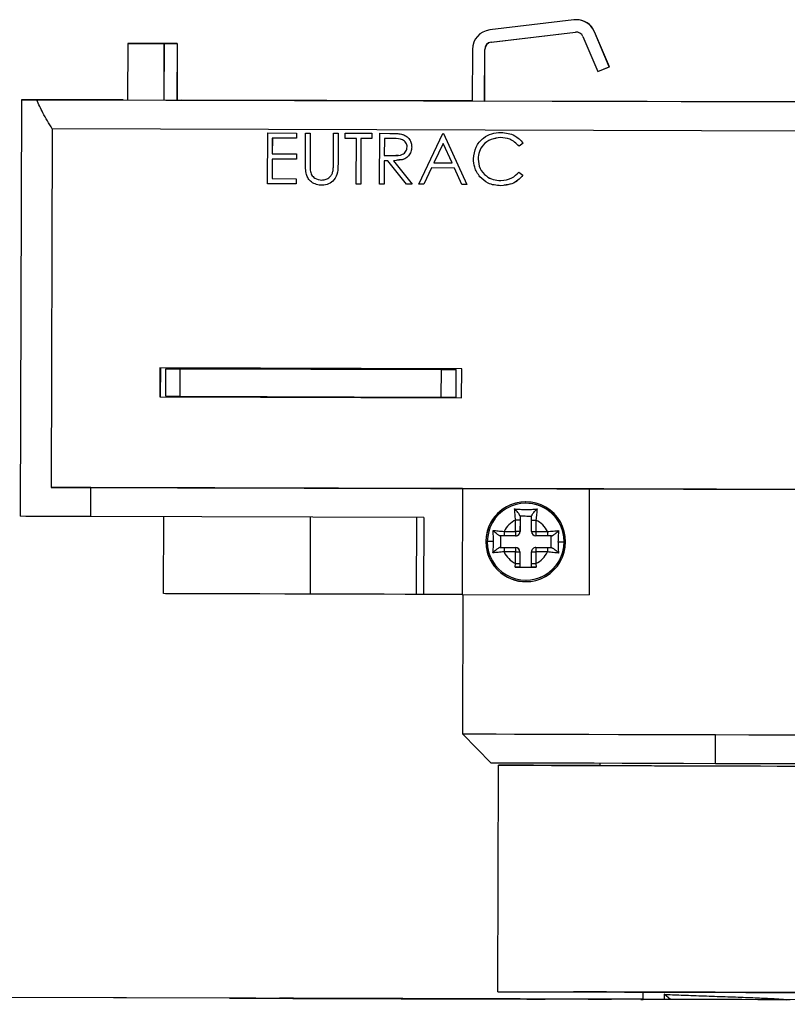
# Model space of a CAD drawing. Header units: millimetres. Extents: x -262 to 35, y 69 to 330.
# Tile 23 of 25: x -126 to -73, y 262 to 330. Entities that reach past the tile are written whole.
import ezdxf

# ---------------------------------------------------------------- set-up
doc = ezdxf.new("R2010")
doc.units = ezdxf.units.MM

msp = doc.modelspace()

# ---------------------------------------------------------------- linework, layer by layer
at = {"color": 7, "linetype": 'Continuous', "lineweight": 25}
for p, q in [((-87.488, 329.917), (-93.295, 329.221)), ((-87.34, 329.926), (-87.353, 329.926)), ((-93.194, 328.377), (-87.387, 329.073)), ((-93.181, 328.377), (-87.374, 329.073)), ((-87.374, 329.073), (-87.387, 329.073)), ((-87.324, 329.076), (-87.374, 329.073)), ((-85.062, 326.679), (-86.083, 329.101)), ((-86.07, 329.101), (-86.083, 329.101)), ((-85.049, 326.68), (-86.07, 329.101)), ((-118.235, 328.295), (-118.246, 324.395)), ((-118.235, 328.295), (-115.735, 328.288)), ((-118.226, 328.295), (-118.235, 328.295)), ((-114.826, 328.285), (-118.226, 328.295)), ((-115.735, 328.288), (-115.746, 324.388)), ((-115.733, 328.288), (-115.744, 324.388)), ((-115.735, 328.288), (-115.733, 328.288)), ((-115.733, 328.288), (-114.833, 328.285)), ((-114.833, 328.285), (-114.844, 324.385)), ((-114.826, 328.285), (-114.837, 324.385)), ((-114.833, 328.285), (-114.826, 328.285)), ((-93.194, 328.377), (-93.181, 328.377)), ((-86.867, 328.771), (-85.845, 326.349)), ((-94.485, 327.884), (-94.495, 324.327)), ((-93.645, 324.324), (-93.635, 327.882)), ((-93.622, 327.882), (-93.635, 327.882)), ((-93.632, 324.324), (-93.622, 327.882)), ((-85.845, 326.349), (-85.062, 326.679)), ((-85.832, 326.349), (-85.845, 326.349)), ((-85.832, 326.349), (-85.049, 326.68)), ((-85.049, 326.68), (-85.062, 326.679)), ((-125.552, 324.416), (-125.635, 295.716)), ((-124.503, 324.413), (-30.631, 324.142)), ((-118.538, 324.396), (-124.474, 324.413)), ((-118.538, 324.396), (-118.547, 324.396)), ((-118.547, 324.396), (-114.547, 324.384)), ((-118.538, 324.396), (-118.538, 324.396)), ((-114.547, 324.384), (-114.538, 324.385)), ((-94.495, 324.327), (-114.538, 324.385)), ((-94.495, 324.327), (-93.645, 324.324)), ((-93.632, 324.324), (-93.645, 324.324)), ((-61.539, 324.232), (-93.632, 324.324)), ((-123.435, 322.409), (-123.506, 297.709)), ((-31.721, 322.145), (-123.435, 322.409)), ((-108.594, 318.622), (-108.584, 322.122)), ((-108.584, 322.122), (-106.609, 322.116)), ((-108.584, 322.122), (-108.583, 322.122)), ((-108.583, 322.122), (-106.609, 322.116)), ((-108.271, 321.762), (-108.274, 320.685)), ((-108.27, 321.762), (-108.273, 320.685)), ((-106.61, 321.757), (-108.271, 321.762)), ((-106.609, 322.116), (-106.61, 321.757)), ((-106.609, 322.116), (-106.61, 321.757)), ((-106.61, 321.757), (-106.61, 321.757)), ((-106.609, 322.116), (-106.609, 322.116)), ((-105.987, 320.001), (-105.981, 322.115)), ((-105.981, 322.115), (-105.667, 322.114)), ((-105.981, 322.115), (-105.667, 322.114)), ((-105.981, 322.115), (-105.981, 322.115)), ((-105.667, 322.114), (-105.673, 320.017)), ((-105.667, 322.114), (-105.673, 320.017)), ((-105.667, 322.114), (-105.667, 322.114)), ((-104.058, 320.012), (-104.052, 322.109)), ((-104.052, 322.109), (-103.738, 322.108)), ((-104.052, 322.109), (-104.051, 322.109)), ((-104.051, 322.109), (-103.737, 322.108)), ((-103.738, 322.108), (-103.744, 319.994)), ((-103.737, 322.108), (-103.743, 319.994)), ((-103.738, 322.108), (-103.737, 322.108)), ((-103.245, 321.748), (-103.244, 322.107)), ((-102.482, 321.745), (-103.245, 321.748)), ((-103.244, 322.107), (-101.404, 322.101)), ((-103.244, 322.107), (-101.404, 322.101)), ((-103.244, 322.107), (-103.244, 322.107)), ((-102.491, 318.604), (-102.482, 321.745)), ((-102.168, 321.745), (-102.177, 318.604)), ((-102.168, 321.745), (-102.177, 318.604)), ((-101.405, 321.742), (-102.168, 321.745)), ((-101.404, 322.101), (-101.405, 321.742)), ((-101.404, 322.101), (-101.405, 321.742)), ((-101.405, 321.742), (-101.405, 321.742)), ((-101.404, 322.101), (-101.404, 322.101)), ((-100.876, 318.6), (-100.866, 322.1)), ((-100.866, 322.1), (-100.165, 322.098)), ((-100.866, 322.1), (-100.865, 322.1)), ((-100.865, 322.1), (-100.165, 322.098)), ((-100.553, 321.74), (-100.556, 320.573)), ((-100.552, 321.74), (-100.556, 320.573)), ((-99.897, 321.738), (-100.553, 321.74)), ((-100.165, 322.098), (-100.165, 322.098)), ((-99.373, 322.048), (-99.372, 322.048)), ((-98.184, 318.592), (-96.513, 322.087)), ((-96.513, 322.087), (-96.468, 322.087)), ((-96.513, 322.087), (-96.468, 322.087)), ((-96.513, 322.087), (-96.513, 322.087)), ((-96.468, 322.087), (-94.863, 318.583)), ((-96.468, 322.087), (-94.863, 318.583)), ((-96.468, 322.087), (-96.468, 322.087)), ((-92.521, 322.166), (-92.52, 322.166)), ((-98.67, 321.157), (-98.669, 321.157)), ((-96.496, 321.405), (-97.134, 320.07)), ((-96.496, 321.405), (-97.134, 320.07)), ((-95.883, 320.066), (-96.496, 321.405)), ((-90.996, 321.429), (-91.271, 321.22)), ((-90.996, 321.429), (-91.271, 321.22)), ((-91.271, 321.22), (-91.271, 321.22)), ((-90.996, 321.429), (-90.996, 321.429)), ((-108.275, 320.326), (-108.279, 318.98)), ((-108.274, 320.326), (-108.278, 318.98)), ((-106.615, 320.321), (-108.275, 320.326)), ((-108.274, 320.685), (-106.614, 320.68)), ((-108.274, 320.685), (-108.273, 320.685)), ((-108.273, 320.685), (-106.613, 320.68)), ((-106.614, 320.68), (-106.615, 320.321)), ((-106.615, 320.321), (-106.614, 320.321)), ((-106.613, 320.68), (-106.614, 320.321)), ((-106.614, 320.68), (-106.613, 320.68)), ((-100.557, 320.214), (-100.562, 318.599)), ((-100.557, 320.214), (-100.561, 318.599)), ((-100.302, 320.214), (-100.557, 320.214)), ((-100.556, 320.573), (-99.915, 320.567)), ((-100.556, 320.573), (-100.556, 320.573)), ((-100.556, 320.573), (-99.915, 320.567)), ((-99.021, 318.594), (-100.302, 320.214)), ((-99.915, 320.567), (-99.589, 320.615)), ((-99.915, 320.567), (-99.915, 320.567)), ((-99.914, 320.212), (-98.632, 318.593)), ((-99.913, 320.212), (-98.632, 318.593)), ((-99.678, 320.221), (-99.678, 320.221)), ((-94.095, 320.327), (-94.095, 320.327)), ((-105.673, 320.017), (-105.673, 320.017)), ((-105.66, 319.551), (-105.66, 319.551)), ((-103.744, 319.994), (-103.743, 319.994)), ((-97.305, 319.711), (-97.841, 318.591)), ((-97.305, 319.711), (-97.84, 318.591)), ((-95.719, 319.707), (-97.305, 319.711)), ((-97.134, 320.07), (-95.883, 320.066)), ((-97.134, 320.07), (-97.134, 320.07)), ((-97.134, 320.07), (-95.883, 320.066)), ((-95.205, 318.583), (-95.719, 319.707)), ((-108.279, 318.98), (-106.618, 318.975)), ((-108.279, 318.98), (-108.278, 318.98)), ((-108.278, 318.98), (-106.618, 318.975)), ((-106.618, 318.975), (-106.619, 318.616)), ((-106.618, 318.975), (-106.619, 318.616)), ((-106.618, 318.975), (-106.618, 318.975)), ((-91.277, 319.425), (-91.002, 319.216)), ((-91.277, 319.425), (-91.276, 319.425)), ((-91.276, 319.425), (-91.002, 319.216)), ((-91.002, 319.216), (-91.002, 319.216)), ((-106.619, 318.616), (-108.594, 318.622)), ((-106.619, 318.616), (-106.619, 318.616)), ((-104.835, 318.521), (-104.835, 318.521)), ((-102.177, 318.604), (-102.491, 318.604)), ((-102.177, 318.604), (-102.177, 318.604)), ((-100.562, 318.599), (-100.876, 318.6)), ((-100.562, 318.599), (-100.561, 318.599)), ((-98.632, 318.593), (-99.021, 318.594)), ((-98.632, 318.593), (-98.632, 318.593)), ((-97.841, 318.591), (-98.184, 318.592)), ((-97.841, 318.591), (-97.84, 318.591)), ((-94.863, 318.583), (-95.205, 318.583)), ((-94.863, 318.583), (-94.863, 318.583)), ((-92.298, 318.497), (-92.297, 318.497)), ((-116.025, 305.938), (-116.031, 303.938)), ((-95.225, 305.878), (-116.025, 305.938)), ((-115.986, 305.938), (-115.991, 303.939)), ((-115.611, 303.987), (-115.605, 305.887)), ((-115.605, 305.887), (-114.624, 305.884)), ((-114.63, 303.984), (-114.624, 305.884)), ((-114.624, 305.884), (-96.625, 305.832)), ((-96.587, 305.833), (-114.587, 305.885)), ((-96.63, 303.932), (-96.625, 305.832)), ((-95.611, 303.93), (-95.606, 305.83)), ((-95.231, 303.878), (-95.225, 305.878)), ((-115.991, 303.939), (-116.031, 303.938)), ((-116.031, 303.938), (-95.231, 303.878)), ((-115.991, 303.939), (-95.231, 303.879)), ((-115.611, 303.987), (-114.63, 303.984)), ((-114.63, 303.984), (-96.63, 303.932)), ((-123.506, 297.709), (-31.792, 297.445)), ((-120.785, 295.701), (-120.779, 297.701)), ((-95.157, 297.628), (-120.779, 297.701)), ((-95.171, 297.627), (-95.192, 290.327)), ((-95.171, 297.627), (-95.157, 297.628)), ((-86.43, 297.602), (-95.171, 297.627)), ((-86.43, 297.602), (-86.451, 290.302)), ((-90.857, 296.614), (-90.859, 296.614)), ((-91.205, 295.716), (-91.205, 295.735)), ((-97.842, 295.635), (-120.785, 295.701)), ((-115.772, 290.388), (-115.757, 295.687)), ((-105.65, 290.358), (-105.635, 295.658)), ((-98.34, 295.637), (-98.356, 290.337)), ((-97.842, 295.635), (-97.857, 290.335)), ((-91.509, 294.668), (-91.507, 295.461)), ((-91.206, 295.46), (-91.208, 294.667)), ((-91.202, 295.716), (-91.205, 294.667)), ((-90.408, 294.665), (-90.406, 295.458)), ((-90.107, 295.457), (-90.109, 294.664)), ((-92.555, 294.371), (-92.557, 293.571)), ((-92.303, 294.67), (-91.509, 294.668)), ((-91.509, 294.368), (-92.303, 294.37)), ((-91.502, 294.368), (-91.499, 294.368)), ((-91.208, 294.667), (-91.205, 294.667)), ((-90.109, 294.664), (-89.315, 294.662)), ((-93.555, 293.973), (-93.561, 293.973)), ((-89.315, 294.362), (-90.109, 294.364)), ((-88.156, 293.957), (-88.158, 293.957)), ((-92.56, 293.571), (-92.579, 293.571)), ((-92.557, 293.571), (-92.56, 293.571)), ((-92.557, 293.571), (-91.508, 293.568)), ((-91.513, 293.268), (-92.308, 293.27)), ((-92.306, 293.57), (-91.511, 293.568)), ((-91.515, 292.473), (-91.513, 293.268)), ((-91.511, 293.568), (-91.508, 293.568)), ((-91.212, 293.267), (-91.214, 292.472)), ((-91.209, 293.267), (-91.212, 293.267)), ((-91.209, 293.267), (-91.212, 292.216)), ((-90.414, 292.47), (-90.412, 293.265)), ((-90.115, 293.564), (-90.118, 293.564)), ((-90.115, 293.564), (-90.108, 293.564)), ((-90.113, 293.264), (-90.115, 292.469)), ((-89.318, 293.262), (-90.113, 293.264)), ((-90.111, 293.564), (-89.317, 293.562)), ((-90.108, 293.564), (-90.111, 293.564)), ((-90.108, 293.564), (-89.057, 293.561)), ((-89.041, 293.561), (-89.06, 293.561)), ((-91.544, 292.217), (-91.515, 292.473)), ((-90.115, 292.469), (-90.088, 292.213)), ((-91.544, 292.217), (-90.088, 292.213)), ((-91.212, 292.216), (-91.215, 292.216)), ((-91.212, 292.216), (-90.412, 292.214)), ((-90.757, 291.315), (-90.754, 291.315)), ((-95.192, 290.328), (-97.857, 290.335)), ((-95.192, 290.327), (-86.451, 290.302)), ((-95.15, 290.327), (-95.178, 280.728)), ((-95.178, 280.728), (-93.184, 278.723)), ((-77.726, 278.677), (-77.726, 280.677)), ((-92.729, 262.971), (-92.684, 278.571)), ((-85.684, 278.551), (-85.684, 278.7)), ((35.151, 262.1), (-129.848, 262.575)), ((-82.731, 262.445), (-129.612, 262.58)), ((-109.734, 262.52), (-97.735, 262.485)), ((-97.726, 262.486), (-109.726, 262.52)), ((-109.726, 262.52), (-109.726, 262.52)), ((-106.287, 262.51), (-96.83, 262.483)), ((-96.822, 262.483), (-106.279, 262.51)), ((-106.279, 262.51), (-106.279, 262.51)), ((-106.254, 262.51), (-96.797, 262.483)), ((-96.789, 262.483), (-106.246, 262.511)), ((-106.246, 262.51), (-106.246, 262.511)), ((-102.839, 262.499), (-93.767, 262.473)), ((-93.759, 262.473), (-102.831, 262.5)), ((-102.831, 262.499), (-102.831, 262.5)), ((-102.773, 262.501), (-93.702, 262.475)), ((-93.693, 262.475), (-102.765, 262.501)), ((-102.765, 262.501), (-102.765, 262.501)), ((-99.391, 262.489), (-86.502, 262.452)), ((-86.493, 262.452), (-99.383, 262.489)), ((-99.383, 262.489), (-99.383, 262.489)), ((-99.293, 262.491), (-86.403, 262.454)), ((-86.395, 262.454), (-99.285, 262.491)), ((-99.285, 262.491), (-99.285, 262.491)), ((-82.731, 262.442), (-82.729, 262.942)), ((-81.275, 262.788), (-81.276, 262.438)), ((-80.845, 262.437), (-81.275, 262.788)), ((-97.726, 262.485), (-97.726, 262.486)), ((-96.822, 262.482), (-96.822, 262.483)), ((-96.789, 262.483), (-96.789, 262.483)), ((-93.759, 262.473), (-93.759, 262.473)), ((-93.693, 262.475), (-93.693, 262.475)), ((-86.493, 262.452), (-86.493, 262.452)), ((-86.395, 262.454), (-86.395, 262.454)), ((-82.881, 262.443), (-82.731, 262.442))]:
    msp.add_line(p, q, dxfattribs=at)
at = {"color": 7, "linetype": 'Continuous', "lineweight": 25, "flags": 128}
for points in [[(-124.474, 324.413), (-124.94, 324.414), (-125.276, 324.415), (-125.481, 324.416), (-125.552, 324.416), (-125.488, 324.416), (-125.291, 324.415), (-124.961, 324.414), (-124.503, 324.413)], [(-114.587, 305.885), (-114.822, 305.885), (-115.027, 305.886), (-115.201, 305.886), (-115.345, 305.887), (-115.457, 305.887), (-115.538, 305.887), (-115.587, 305.887), (-115.605, 305.887)], [(-96.625, 305.832), (-96.184, 305.831), (-95.866, 305.83), (-95.673, 305.83), (-95.606, 305.83), (-95.664, 305.83), (-95.847, 305.831), (-96.156, 305.832), (-96.587, 305.833)], [(-96.63, 303.932), (-96.19, 303.931), (-95.872, 303.93), (-95.679, 303.93), (-95.611, 303.93), (-95.611, 303.93)], [(-120.779, 297.701), (-121.17, 297.703), (-121.547, 297.704), (-121.911, 297.705), (-122.261, 297.706), (-122.595, 297.707), (-122.915, 297.708), (-123.218, 297.709), (-123.506, 297.709)], [(-77.677, 297.577), (-78.823, 297.58), (-79.964, 297.584), (-81.094, 297.587), (-82.21, 297.59), (-83.306, 297.593), (-84.378, 297.596), (-85.421, 297.599), (-86.43, 297.602)], [(-68.912, 297.552), (-69.924, 297.555), (-70.969, 297.558), (-72.043, 297.561), (-73.141, 297.564), (-74.258, 297.567), (-75.39, 297.57), (-76.531, 297.574), (-77.677, 297.577)], [(-120.785, 295.701), (-122.32, 295.706), (-123.598, 295.71), (-124.586, 295.713), (-125.257, 295.715), (-125.595, 295.716), (-125.635, 295.716)], [(-91.206, 295.46), (-91.212, 295.46), (-91.229, 295.46), (-91.257, 295.46), (-91.294, 295.46), (-91.34, 295.461), (-91.392, 295.461), (-91.448, 295.461), (-91.507, 295.461)], [(-90.406, 295.458), (-90.4, 295.458), (-90.383, 295.458), (-90.356, 295.458), (-90.319, 295.458), (-90.273, 295.457), (-90.221, 295.457), (-90.165, 295.457), (-90.107, 295.457)], [(-91.208, 294.667), (-91.214, 294.667), (-91.231, 294.667), (-91.259, 294.667), (-91.297, 294.667), (-91.342, 294.667), (-91.394, 294.668), (-91.45, 294.668), (-91.509, 294.668)], [(-90.408, 294.665), (-90.403, 294.665), (-90.386, 294.665), (-90.358, 294.665), (-90.321, 294.664), (-90.276, 294.664), (-90.224, 294.664), (-90.167, 294.664), (-90.109, 294.664)], [(-93.03, 293.971), (-93.125, 293.972), (-93.21, 293.972), (-93.284, 293.972), (-93.346, 293.972), (-93.395, 293.972), (-93.43, 293.972), (-93.451, 293.973), (-93.458, 293.973)], [(-88.588, 293.958), (-88.493, 293.958), (-88.409, 293.958), (-88.335, 293.958), (-88.273, 293.958), (-88.223, 293.957), (-88.188, 293.957), (-88.166, 293.957), (-88.158, 293.957)], [(-91.513, 293.268), (-91.454, 293.268), (-91.398, 293.268), (-91.346, 293.267), (-91.301, 293.267), (-91.263, 293.267), (-91.235, 293.267), (-91.218, 293.267), (-91.212, 293.267)], [(-90.412, 293.265), (-90.407, 293.265), (-90.39, 293.265), (-90.362, 293.265), (-90.325, 293.264), (-90.28, 293.264), (-90.228, 293.264), (-90.172, 293.264), (-90.113, 293.264)], [(-91.515, 292.473), (-91.457, 292.473), (-91.4, 292.472), (-91.348, 292.472), (-91.303, 292.472), (-91.265, 292.472), (-91.238, 292.472), (-91.22, 292.472), (-91.214, 292.472)], [(-90.414, 292.47), (-90.409, 292.47), (-90.392, 292.469), (-90.364, 292.469), (-90.327, 292.469), (-90.282, 292.469), (-90.23, 292.469), (-90.174, 292.469), (-90.115, 292.469)], [(-105.65, 290.358), (-107.412, 290.363), (-109.12, 290.368), (-110.721, 290.373), (-112.168, 290.377), (-113.416, 290.38), (-114.426, 290.383), (-115.17, 290.386), (-115.623, 290.387), (-115.772, 290.388)], [(-98.356, 290.337), (-99.119, 290.339), (-100.572, 290.343), (-102.177, 290.348), (-103.887, 290.353), (-105.65, 290.358)], [(-97.857, 290.335), (-97.993, 290.336), (-98.119, 290.336), (-98.225, 290.336), (-98.303, 290.337), (-98.347, 290.337), (-98.356, 290.337)], [(-95.178, 280.728), (-95.034, 280.728), (-94.594, 280.726), (-93.864, 280.724), (-92.857, 280.721), (-91.591, 280.717), (-90.086, 280.713), (-88.369, 280.708), (-86.469, 280.702), (-84.419, 280.696), (-82.254, 280.69), (-80.01, 280.684), (-77.726, 280.677)], [(-77.726, 280.677), (-75.441, 280.67), (-73.195, 280.664), (-71.025, 280.658), (-68.97, 280.652), (-67.063, 280.647), (-65.338, 280.642), (-63.824, 280.637), (-62.547, 280.634), (-61.529, 280.631), (-60.787, 280.629), (-60.334, 280.628), (-60.178, 280.628), (-60.178, 280.628)], [(-77.726, 278.677), (-79.932, 278.683), (-82.091, 278.69), (-84.161, 278.696), (-86.099, 278.701), (-87.866, 278.707), (-89.426, 278.711), (-90.746, 278.715), (-91.801, 278.718), (-92.568, 278.721), (-93.032, 278.722), (-93.184, 278.723)], [(-92.684, 278.571), (-92.537, 278.571), (-92.088, 278.569), (-91.346, 278.567), (-90.325, 278.564), (-89.047, 278.56), (-87.538, 278.556), (-85.828, 278.551), (-83.953, 278.545), (-81.95, 278.539), (-79.86, 278.533), (-77.725, 278.527), (-75.59, 278.521), (-73.498, 278.515), (-71.49, 278.509), (-69.609, 278.504), (-67.892, 278.499), (-66.375, 278.495), (-65.088, 278.491), (-64.057, 278.488), (-63.304, 278.486), (-62.843, 278.485), (-62.684, 278.485)], [(-85.684, 278.552), (-85.759, 278.552), (-87.476, 278.557), (-88.993, 278.561), (-90.281, 278.565), (-91.312, 278.568), (-92.065, 278.57), (-92.526, 278.571), (-92.684, 278.571)], [(-85.684, 278.551), (-85.535, 278.55), (-85.084, 278.549), (-84.348, 278.547), (-83.357, 278.544), (-82.147, 278.54), (-80.766, 278.536), (-79.266, 278.532), (-77.706, 278.527), (-76.145, 278.523), (-74.643, 278.519), (-73.258, 278.515), (-72.043, 278.511), (-71.045, 278.509), (-70.302, 278.506), (-69.842, 278.505), (-69.684, 278.505)], [(-62.184, 278.633), (-62.184, 278.633), (-62.348, 278.634), (-62.824, 278.635), (-63.602, 278.637), (-64.667, 278.64), (-65.998, 278.644), (-67.566, 278.648), (-69.34, 278.653), (-71.284, 278.659), (-73.358, 278.665), (-75.52, 278.671), (-77.726, 278.677)], [(-109.726, 262.52), (-110.301, 262.522), (-110.788, 262.523), (-111.115, 262.524), (-111.23, 262.524), (-111.118, 262.524), (-110.794, 262.523), (-110.308, 262.522), (-109.734, 262.52)], [(-106.279, 262.51), (-106.853, 262.512), (-107.34, 262.513), (-107.667, 262.514), (-107.783, 262.514), (-107.67, 262.514), (-107.346, 262.513), (-106.86, 262.511), (-106.287, 262.51)], [(-106.246, 262.511), (-106.82, 262.512), (-107.308, 262.514), (-107.634, 262.514), (-107.75, 262.515), (-107.637, 262.514), (-107.313, 262.513), (-106.828, 262.512), (-106.254, 262.51)], [(-102.831, 262.5), (-103.405, 262.501), (-103.893, 262.503), (-104.219, 262.504), (-104.335, 262.504), (-104.222, 262.503), (-103.899, 262.503), (-103.413, 262.501), (-102.839, 262.499)], [(-102.765, 262.501), (-103.339, 262.503), (-103.827, 262.504), (-104.154, 262.505), (-104.269, 262.505), (-104.157, 262.505), (-103.833, 262.504), (-103.347, 262.502), (-102.773, 262.501)], [(-99.383, 262.489), (-99.958, 262.491), (-100.445, 262.492), (-100.772, 262.493), (-100.887, 262.494), (-100.775, 262.493), (-100.451, 262.492), (-99.965, 262.491), (-99.391, 262.489)], [(-99.285, 262.491), (-99.859, 262.493), (-100.347, 262.494), (-100.673, 262.495), (-100.789, 262.495), (-100.676, 262.495), (-100.352, 262.494), (-99.867, 262.493), (-99.293, 262.491)], [(-92.729, 262.971), (-92.582, 262.971), (-92.133, 262.969), (-91.391, 262.967), (-90.37, 262.964), (-89.092, 262.96), (-87.583, 262.956), (-85.873, 262.951), (-83.998, 262.945), (-81.994, 262.939), (-79.904, 262.933), (-77.77, 262.927), (-75.635, 262.921), (-73.543, 262.915), (-71.535, 262.909), (-69.654, 262.904), (-67.937, 262.899), (-66.42, 262.895), (-65.133, 262.891), (-64.102, 262.888), (-63.348, 262.886), (-62.888, 262.885), (-62.729, 262.885)], [(-67.929, 262.9), (-68.083, 262.9), (-68.529, 262.901), (-69.256, 262.903), (-70.239, 262.906), (-71.45, 262.909), (-72.852, 262.913), (-74.403, 262.918), (-76.054, 262.923), (-77.756, 262.927), (-79.457, 262.932), (-81.106, 262.937), (-82.652, 262.942), (-84.049, 262.946), (-85.254, 262.949), (-86.23, 262.952), (-86.947, 262.954), (-87.385, 262.956), (-87.529, 262.956)], [(-97.735, 262.485), (-97.442, 262.485), (-97.16, 262.484), (-96.9, 262.483), (-96.673, 262.482), (-96.485, 262.482), (-96.346, 262.482), (-96.26, 262.481), (-96.23, 262.481)], [(-96.23, 262.481), (-96.258, 262.481), (-96.343, 262.482), (-96.481, 262.482), (-96.667, 262.483), (-96.894, 262.483), (-97.153, 262.484), (-97.434, 262.485), (-97.726, 262.486)], [(-96.83, 262.483), (-96.537, 262.482), (-96.255, 262.481), (-95.996, 262.48), (-95.768, 262.479), (-95.581, 262.479), (-95.441, 262.479), (-95.355, 262.478), (-95.326, 262.478)], [(-95.326, 262.478), (-95.354, 262.478), (-95.438, 262.479), (-95.576, 262.479), (-95.762, 262.48), (-95.989, 262.48), (-96.248, 262.481), (-96.529, 262.482), (-96.822, 262.483)], [(-96.797, 262.483), (-96.504, 262.482), (-96.223, 262.482), (-95.963, 262.481), (-95.735, 262.48), (-95.548, 262.48), (-95.409, 262.479), (-95.322, 262.479), (-95.293, 262.479)], [(-95.293, 262.479), (-95.321, 262.479), (-95.405, 262.479), (-95.543, 262.48), (-95.729, 262.48), (-95.956, 262.481), (-96.215, 262.482), (-96.496, 262.482), (-96.789, 262.483)], [(-93.767, 262.473), (-93.475, 262.472), (-93.193, 262.472), (-92.933, 262.471), (-92.706, 262.47), (-92.518, 262.47), (-92.379, 262.469), (-92.293, 262.469), (-92.263, 262.469)], [(-92.263, 262.469), (-92.291, 262.469), (-92.376, 262.469), (-92.514, 262.47), (-92.7, 262.47), (-92.927, 262.471), (-93.185, 262.472), (-93.467, 262.473), (-93.759, 262.473)], [(-93.702, 262.475), (-93.409, 262.474), (-93.127, 262.473), (-92.868, 262.472), (-92.64, 262.472), (-92.453, 262.471), (-92.313, 262.471), (-92.227, 262.47), (-92.198, 262.47)], [(-92.198, 262.47), (-92.226, 262.47), (-92.31, 262.471), (-92.448, 262.471), (-92.634, 262.472), (-92.861, 262.472), (-93.12, 262.473), (-93.401, 262.474), (-93.693, 262.475)], [(-91.98, 262.469), (-91.887, 262.469), (-91.617, 262.468), (-91.212, 262.467), (-90.734, 262.465), (-90.255, 262.464), (-89.849, 262.463), (-89.577, 262.462), (-89.48, 262.462)], [(-89.48, 262.462), (-89.574, 262.462), (-89.844, 262.463), (-90.249, 262.464), (-90.727, 262.465), (-91.206, 262.467), (-91.612, 262.468), (-91.884, 262.469), (-91.98, 262.469)], [(-86.502, 262.452), (-86.209, 262.451), (-85.927, 262.45), (-85.668, 262.45), (-85.44, 262.449), (-85.253, 262.448), (-85.113, 262.448), (-85.027, 262.448), (-84.998, 262.448)], [(-84.998, 262.448), (-85.026, 262.448), (-85.11, 262.448), (-85.248, 262.449), (-85.434, 262.449), (-85.661, 262.45), (-85.92, 262.451), (-86.201, 262.451), (-86.493, 262.452)], [(-86.403, 262.454), (-86.11, 262.453), (-85.829, 262.452), (-85.569, 262.452), (-85.341, 262.451), (-85.154, 262.45), (-85.015, 262.45), (-84.929, 262.45), (-84.899, 262.45)], [(-84.899, 262.45), (-84.927, 262.45), (-85.012, 262.45), (-85.149, 262.45), (-85.335, 262.451), (-85.562, 262.452), (-85.821, 262.452), (-86.102, 262.453), (-86.395, 262.454)], [(-72.581, 262.413), (-72.734, 262.414), (-73.177, 262.415), (-73.885, 262.417), (-74.817, 262.419), (-75.918, 262.422), (-77.124, 262.426), (-78.365, 262.43), (-79.57, 262.433), (-80.668, 262.436), (-81.595, 262.439), (-82.297, 262.441), (-82.734, 262.442), (-82.881, 262.443)]]:
    msp.add_lwpolyline(points, dxfattribs=at)
at = {"color": 7, "linetype": 'Continuous', "lineweight": 25}
for centre, radius, start, end in [((-87.327, 328.576), 1.35, 22.86599, 96.83503), ((-87.314, 328.577), 1.35, 22.86599, 91.1053), ((-93.135, 327.88), 1.35, 96.83519, 179.83517), ((-87.327, 328.576), 0.5, 22.86599, 96.83503), ((-93.135, 327.88), 0.5, 96.83519, 179.83517), ((-93.122, 327.88), 0.5, 96.83519, 179.83517), ((-90.811, 293.965), 2.75, 359.8349, 179.83523), ((-90.806, 293.965), 2.75, 91.10545, 179.83519), ((-90.808, 293.965), 2.65, 359.8349, 179.83523), ((-90.806, 293.965), 2.65, 359.83496, 91.10524), ((-90.811, 293.965), 1.65, 114.9379, 154.69411), ((-90.811, 293.965), 1.65, 24.97604, 64.73224), ((-64.93, 294.516), 27.373, 179.67808, 180.306), ((-64.136, 294.514), 27.373, 179.67808, 180.306), ((-91.508, 294.668), 0.3, 269.83517, 359.83518), ((-91.505, 294.668), 0.3, 271.10545, 359.83518), ((-90.108, 294.664), 0.3, 179.83497, 269.83496), ((-62.736, 294.51), 27.373, 179.67808, 180.306), ((-61.943, 294.508), 27.373, 179.67808, 180.306), ((-90.811, 293.965), 2.75, 179.8349, 359.83523), ((-90.806, 293.965), 2.75, 179.83495, 271.10526), ((-90.808, 293.965), 2.65, 179.8349, 359.83523), ((-90.806, 293.965), 2.65, 271.10543, 359.8352), ((-64.922, 293.266), 27.385, 179.36427, 179.99198), ((-90.811, 293.965), 1.65, 204.89935, 244.73224), ((-64.128, 293.264), 27.385, 179.36427, 179.99198), ((-91.512, 293.268), 0.3, 359.83497, 89.83496), ((-91.509, 293.268), 0.3, 359.83497, 89.83496), ((-90.112, 293.264), 0.3, 89.83517, 179.83518), ((-90.811, 293.965), 1.65, 294.9379, 334.7708), ((-62.728, 293.26), 27.385, 179.36427, 179.99198), ((-61.933, 293.258), 27.385, 179.36427, 179.99198)]:
    msp.add_arc(centre, radius, start, end, dxfattribs=at)
for points, knots in [([(-123.435, 322.409), (-123.659, 322.773), (-124.062, 323.428), (-124.367, 324.109), (-124.503, 324.413)], [0, 0, 0, 0, 0.554965, 1, 1, 1, 1]), ([(-100.165, 322.098), (-100.016, 322.098), (-99.751, 322.098), (-99.488, 322.063), (-99.372, 322.048)], [0, 0, 0, 0, 0.5602397, 1, 1, 1, 1]), ([(-100.165, 322.098), (-100.017, 322.098), (-99.751, 322.098), (-99.488, 322.063), (-99.373, 322.048)], [0, 0, 0, 0, 0.5602397, 1, 1, 1, 1]), ([(-98.984, 321.159), (-98.988, 321.21), (-98.995, 321.313), (-99.064, 321.453), (-99.162, 321.572), (-99.421, 321.744), (-99.685, 321.74), (-99.897, 321.738)], [0, 0, 0, 0, 0.125307, 0.250617, 0.375954, 0.501281, 1, 1, 1, 1]), ([(-99.373, 322.048), (-99.263, 322.011), (-99.044, 321.938), (-98.813, 321.701), (-98.686, 321.429), (-98.675, 321.248), (-98.67, 321.157)], [0, 0, 0, 0, 0.279797, 0.5595, 0.779626, 1, 1, 1, 1]), ([(-99.372, 322.048), (-99.262, 322.011), (-99.043, 321.938), (-98.813, 321.701), (-98.686, 321.429), (-98.675, 321.248), (-98.669, 321.157)], [0, 0, 0, 0, 0.279797, 0.5595, 0.779626, 1, 1, 1, 1]), ([(-94.409, 320.352), (-94.377, 320.626), (-94.311, 321.174), (-93.792, 321.774), (-93.167, 322.12), (-92.736, 322.15), (-92.521, 322.166)], [0, 0, 0, 0, 0.279512, 0.55908, 0.779374, 1, 1, 1, 1]), ([(-92.542, 321.807), (-92.765, 321.782), (-93.212, 321.732), (-93.734, 321.353), (-94.046, 320.855), (-94.079, 320.503), (-94.095, 320.327)], [0, 0, 0, 0, 0.279856, 0.559519, 0.779686, 1, 1, 1, 1]), ([(-92.84, 321.747), (-92.96, 321.731), (-93.302, 321.684), (-93.733, 321.35), (-94.046, 320.856), (-94.079, 320.503), (-94.095, 320.327)], [0, 0, 0, 0, 0.174162, 0.494871, 0.747351, 1, 1, 1, 1]), ([(-91.271, 321.22), (-91.474, 321.409), (-91.835, 321.747), (-92.325, 321.788), (-92.542, 321.807)], [0, 0, 0, 0, 0.558427, 1, 1, 1, 1]), ([(-92.521, 322.166), (-92.185, 322.127), (-91.585, 322.059), (-91.176, 321.622), (-90.996, 321.429)], [0, 0, 0, 0, 0.5595165, 1, 1, 1, 1]), ([(-92.52, 322.166), (-92.185, 322.127), (-91.584, 322.059), (-91.176, 321.622), (-90.996, 321.429)], [0, 0, 0, 0, 0.5595165, 1, 1, 1, 1]), ([(-99.915, 320.567), (-99.7, 320.567), (-99.431, 320.567), (-99.165, 320.737), (-99.026, 320.897), (-99.001, 321.055), (-98.984, 321.159)], [0, 0, 0, 0, 0.499827, 0.625498, 0.751208, 1, 1, 1, 1]), ([(-98.67, 321.157), (-98.679, 321.047), (-98.698, 320.826), (-98.872, 320.532), (-99.268, 320.239), (-99.647, 320.223), (-99.914, 320.212)], [0, 0, 0, 0, 0.18712, 0.373979, 0.560911, 1, 1, 1, 1]), ([(-98.669, 321.157), (-98.679, 321.047), (-98.698, 320.825), (-98.872, 320.534), (-99.2, 320.28), (-99.498, 320.264), (-99.683, 320.254)], [0, 0, 0, 0, 0.215684, 0.431066, 0.646533, 1, 1, 1, 1]), ([(-93.969, 319.102), (-94.113, 319.315), (-94.371, 319.695), (-94.398, 320.151), (-94.409, 320.352)], [0, 0, 0, 0, 0.559029, 1, 1, 1, 1]), ([(-94.095, 320.327), (-94.069, 320.1), (-94.017, 319.647), (-93.58, 319.158), (-93.06, 318.884), (-92.706, 318.858), (-92.528, 318.845)], [0, 0, 0, 0, 0.279434, 0.558921, 0.779283, 1, 1, 1, 1]), ([(-94.095, 320.327), (-94.069, 320.1), (-94.017, 319.647), (-93.58, 319.158), (-93.061, 318.884), (-92.706, 318.858), (-92.528, 318.845)], [0, 0, 0, 0, 0.2794342, 0.5589213, 0.7792831, 1, 1, 1, 1]), ([(-105.927, 319.263), (-105.949, 319.4), (-105.988, 319.644), (-105.988, 319.892), (-105.987, 320.001)], [0, 0, 0, 0, 0.559499, 1, 1, 1, 1]), ([(-105.673, 320.017), (-105.673, 319.93), (-105.674, 319.774), (-105.664, 319.619), (-105.66, 319.551)], [0, 0, 0, 0, 0.560124, 1, 1, 1, 1]), ([(-105.673, 320.017), (-105.674, 319.93), (-105.675, 319.774), (-105.665, 319.619), (-105.66, 319.551)], [0, 0, 0, 0, 0.5601244, 1, 1, 1, 1]), ([(-105.66, 319.551), (-105.638, 319.444), (-105.594, 319.23), (-105.295, 318.954), (-105.02, 318.908), (-104.851, 318.88)], [0, 0, 0, 0, 0.281057, 0.560821, 1, 1, 1, 1]), ([(-105.66, 319.551), (-105.638, 319.444), (-105.595, 319.23), (-105.296, 318.954), (-105.02, 318.908), (-104.852, 318.88)], [0, 0, 0, 0, 0.281057, 0.560821, 1, 1, 1, 1]), ([(-104.852, 318.88), (-104.755, 318.891), (-104.562, 318.911), (-104.329, 319.058), (-104.169, 319.252), (-104.12, 319.397), (-104.095, 319.469)], [0, 0, 0, 0, 0.279787, 0.559377, 0.779569, 1, 1, 1, 1]), ([(-103.743, 319.994), (-103.747, 319.799), (-103.754, 319.411), (-103.967, 318.895), (-104.375, 318.57), (-104.682, 318.537), (-104.835, 318.521)], [0, 0, 0, 0, 0.281655, 0.560111, 0.78008, 1, 1, 1, 1]), ([(-103.744, 319.994), (-103.747, 319.799), (-103.754, 319.411), (-103.967, 318.895), (-104.375, 318.57), (-104.682, 318.537), (-104.835, 318.521)], [0, 0, 0, 0, 0.281655, 0.560111, 0.78008, 1, 1, 1, 1]), ([(-104.095, 319.469), (-104.082, 319.57), (-104.057, 319.75), (-104.058, 319.932), (-104.058, 320.012)], [0, 0, 0, 0, 0.559624, 1, 1, 1, 1]), ([(-104.835, 318.521), (-104.968, 318.531), (-105.234, 318.55), (-105.568, 318.725), (-105.813, 318.97), (-105.889, 319.165), (-105.927, 319.263)], [0, 0, 0, 0, 0.280221, 0.559914, 0.779952, 1, 1, 1, 1]), ([(-92.527, 318.486), (-92.837, 318.513), (-93.39, 318.562), (-93.792, 318.937), (-93.969, 319.102)], [0, 0, 0, 0, 0.559804, 1, 1, 1, 1]), ([(-92.528, 318.845), (-92.258, 318.877), (-91.773, 318.935), (-91.429, 319.275), (-91.277, 319.425)], [0, 0, 0, 0, 0.558772, 1, 1, 1, 1]), ([(-91.002, 319.216), (-91.111, 319.092), (-91.327, 318.846), (-91.847, 318.55), (-92.269, 318.51), (-92.527, 318.486)], [0, 0, 0, 0, 0.28041, 0.560795, 1, 1, 1, 1]), ([(-91.002, 319.216), (-91.11, 319.093), (-91.327, 318.847), (-91.777, 318.582), (-92.122, 318.546), (-92.303, 318.527)], [0, 0, 0, 0, 0.322384, 0.644739, 1, 1, 1, 1]), ([(-91.575, 296.226), (-91.45, 296.216), (-91.201, 296.195), (-90.804, 296.183), (-90.407, 296.193), (-90.157, 296.212), (-90.032, 296.222)], [0, 0, 0, 0, 0.250444, 0.500475, 0.749677, 1, 1, 1, 1]), ([(-91.507, 295.461), (-91.522, 295.599), (-91.544, 295.809), (-91.564, 296.063), (-91.571, 296.172), (-91.575, 296.226)], [0, 0, 0, 0, 0.482938, 0.737633, 1, 1, 1, 1]), ([(-91.205, 295.735), (-91.207, 295.747), (-91.211, 295.766), (-91.231, 295.806), (-91.257, 295.85), (-91.299, 295.912), (-91.371, 296.01), (-91.471, 296.129), (-91.54, 296.194), (-91.575, 296.226)], [0, 0, 0, 0, 0.114926, 0.179758, 0.250734, 0.364227, 0.501261, 0.749952, 1, 1, 1, 1]), ([(-91.205, 295.735), (-91.205, 295.685), (-91.205, 295.595), (-91.206, 295.501), (-91.206, 295.46)], [0, 0, 0, 0, 0.559594, 1, 1, 1, 1]), ([(-90.406, 295.458), (-90.406, 295.51), (-90.405, 295.604), (-90.405, 295.694), (-90.405, 295.733)], [0, 0, 0, 0, 0.55964, 1, 1, 1, 1]), ([(-90.405, 295.733), (-90.404, 295.739), (-90.403, 295.75), (-90.39, 295.783), (-90.361, 295.836), (-90.311, 295.909), (-90.238, 296.007), (-90.138, 296.125), (-90.067, 296.19), (-90.032, 296.222)], [0, 0, 0, 0, 0.057581, 0.118097, 0.250639, 0.364963, 0.501202, 0.749946, 1, 1, 1, 1]), ([(-90.032, 296.222), (-90.036, 296.167), (-90.045, 296.059), (-90.067, 295.804), (-90.091, 295.594), (-90.107, 295.457)], [0, 0, 0, 0, 0.262367, 0.517062, 1, 1, 1, 1]), ([(-90.405, 295.714), (-90.554, 295.714), (-90.821, 295.715), (-91.088, 295.716), (-91.205, 295.716)], [0, 0, 0, 0, 0.5599699, 1, 1, 1, 1]), ([(-93.066, 294.744), (-93.011, 294.74), (-92.903, 294.731), (-92.649, 294.71), (-92.44, 294.686), (-92.303, 294.67)], [0, 0, 0, 0, 0.262348, 0.517036, 1, 1, 1, 1]), ([(-93.03, 293.971), (-93.032, 294.104), (-93.036, 294.369), (-93.056, 294.619), (-93.066, 294.744)], [0, 0, 0, 0, 0.4988983, 1, 1, 1, 1]), ([(-92.577, 294.371), (-92.583, 294.372), (-92.594, 294.373), (-92.627, 294.386), (-92.68, 294.416), (-92.754, 294.465), (-92.851, 294.538), (-92.969, 294.639), (-93.034, 294.709), (-93.066, 294.744)], [0, 0, 0, 0, 0.057585, 0.118102, 0.250639, 0.364963, 0.501203, 0.749948, 1, 1, 1, 1]), ([(-92.303, 294.37), (-92.355, 294.37), (-92.449, 294.371), (-92.538, 294.371), (-92.577, 294.371)], [0, 0, 0, 0, 0.559642, 1, 1, 1, 1]), ([(-92.558, 294.371), (-92.558, 294.221), (-92.559, 293.955), (-92.56, 293.688), (-92.56, 293.571)], [0, 0, 0, 0, 0.559969, 1, 1, 1, 1]), ([(-89.315, 294.662), (-89.177, 294.677), (-88.967, 294.699), (-88.711, 294.72), (-88.602, 294.727), (-88.547, 294.731)], [0, 0, 0, 0, 0.482878, 0.737591, 1, 1, 1, 1]), ([(-89.038, 294.361), (-89.026, 294.363), (-89.007, 294.366), (-88.968, 294.387), (-88.924, 294.413), (-88.862, 294.454), (-88.764, 294.527), (-88.645, 294.626), (-88.58, 294.696), (-88.547, 294.731)], [0, 0, 0, 0, 0.114922, 0.179754, 0.250733, 0.364223, 0.501261, 0.749939, 1, 1, 1, 1]), ([(-88.547, 294.731), (-88.558, 294.606), (-88.58, 294.357), (-88.585, 294.091), (-88.588, 293.958)], [0, 0, 0, 0, 0.500384, 1, 1, 1, 1]), ([(-93.07, 293.201), (-93.06, 293.326), (-93.038, 293.575), (-93.033, 293.839), (-93.03, 293.971)], [0, 0, 0, 0, 0.500443, 1, 1, 1, 1]), ([(-89.038, 294.361), (-89.089, 294.361), (-89.179, 294.361), (-89.274, 294.361), (-89.315, 294.362)], [0, 0, 0, 0, 0.559589, 1, 1, 1, 1]), ([(-89.06, 293.561), (-89.06, 293.71), (-89.059, 293.977), (-89.058, 294.244), (-89.058, 294.361)], [0, 0, 0, 0, 0.5599712, 1, 1, 1, 1]), ([(-88.588, 293.958), (-88.586, 293.826), (-88.582, 293.562), (-88.562, 293.313), (-88.552, 293.188)], [0, 0, 0, 0, 0.4988713, 1, 1, 1, 1]), ([(-92.579, 293.571), (-92.592, 293.569), (-92.61, 293.565), (-92.65, 293.545), (-92.694, 293.519), (-92.756, 293.478), (-92.854, 293.405), (-92.972, 293.306), (-93.038, 293.236), (-93.07, 293.201)], [0, 0, 0, 0, 0.114929, 0.179762, 0.250736, 0.364232, 0.501262, 0.749965, 1, 1, 1, 1]), ([(-92.308, 293.27), (-92.445, 293.255), (-92.654, 293.233), (-92.908, 293.213), (-93.016, 293.205), (-93.07, 293.201)], [0, 0, 0, 0, 0.482997, 0.737675, 1, 1, 1, 1]), ([(-92.579, 293.571), (-92.529, 293.571), (-92.44, 293.571), (-92.347, 293.57), (-92.306, 293.57)], [0, 0, 0, 0, 0.559599, 1, 1, 1, 1]), ([(-88.552, 293.188), (-88.607, 293.192), (-88.715, 293.2), (-88.971, 293.222), (-89.181, 293.246), (-89.318, 293.262)], [0, 0, 0, 0, 0.262386, 0.517089, 1, 1, 1, 1]), ([(-89.317, 293.562), (-89.264, 293.561), (-89.17, 293.561), (-89.08, 293.561), (-89.041, 293.561)], [0, 0, 0, 0, 0.559638, 1, 1, 1, 1]), ([(-89.041, 293.561), (-89.035, 293.56), (-89.024, 293.559), (-88.991, 293.546), (-88.938, 293.516), (-88.865, 293.466), (-88.767, 293.393), (-88.649, 293.293), (-88.584, 293.223), (-88.552, 293.188)], [0, 0, 0, 0, 0.057577, 0.118092, 0.250638, 0.364962, 0.501202, 0.749945, 1, 1, 1, 1]), ([(-91.214, 292.472), (-91.215, 292.423), (-91.215, 292.336), (-91.215, 292.253), (-91.215, 292.216)], [0, 0, 0, 0, 0.559618, 1, 1, 1, 1]), ([(-90.415, 292.214), (-90.415, 292.261), (-90.415, 292.344), (-90.415, 292.431), (-90.414, 292.47)], [0, 0, 0, 0, 0.559621, 1, 1, 1, 1]), ([(-91.215, 292.216), (-91.22, 292.216), (-91.227, 292.216), (-91.269, 292.216), (-91.309, 292.216), (-91.36, 292.216), (-91.418, 292.217), (-91.48, 292.217), (-91.523, 292.217), (-91.544, 292.217)], [0, 0, 0, 0, 0.250012, 0.374326, 0.499244, 0.621941, 0.74889, 0.874687, 1, 1, 1, 1]), ([(-90.088, 292.213), (-90.109, 292.213), (-90.151, 292.213), (-90.213, 292.213), (-90.271, 292.213), (-90.321, 292.213), (-90.362, 292.214), (-90.403, 292.214), (-90.41, 292.214), (-90.415, 292.214)], [0, 0, 0, 0, 0.123833, 0.25094, 0.374921, 0.500553, 0.622599, 0.749918, 1, 1, 1, 1]), ([(-81.275, 262.788), (-80.9, 262.772), (-80.146, 262.739), (-78.731, 262.686), (-77.247, 262.637), (-75.802, 262.585), (-74.519, 262.533), (-73.534, 262.486), (-72.95, 262.444), (-72.871, 262.421), (-72.847, 262.414)], [0, 0, 0, 0, 0.133347, 0.268643, 0.400918, 0.535558, 0.670198, 0.802472, 0.937768, 1, 1, 1, 1])]:
    msp.add_open_spline(points, degree=3, knots=knots, dxfattribs=at)

doc.saveas('drawing.dxf')
